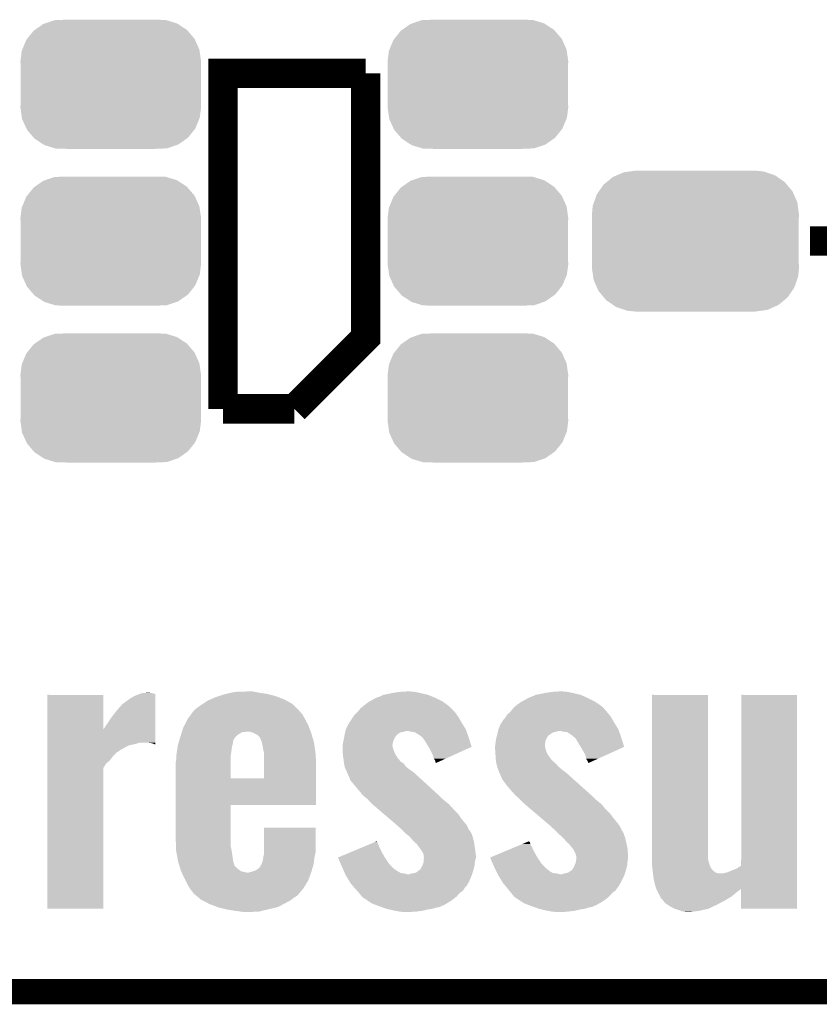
# Model space of a CAD drawing. Extents: x -1.3 to 24.2, y -3.9 to 39.2.
# Tile 6 of 34: x 4.4 to 9.3, y -3.9 to 2.1. Entities that reach past the tile are written whole.
import ezdxf

# ---------------------------------------------------------------- set-up
doc = ezdxf.new("R2010")
doc.units = 0
doc.layers.get('0').update_dxf_attribs({"linetype": 'CONTINUOUS'})
for name, color, linetype in [('PRESSURE_24_CLICK_V100_GKO', 5, 'CONTINUOUS'), ('PRESSURE_24_CLICK_V100_GTO', 14, 'CONTINUOUS'), ('PRESSURE_24_CLICK_V100_GTS', 12, 'CONTINUOUS')]:
    doc.layers.add(name, color=color, linetype=linetype)

# ---------------------------------------------------------------- blocks, each defined once
blk = doc.blocks.new('CUSTOM_69')
for points in [[(-0.45942, 0.329798), (-0.408486, 0.365334), (0.461172, 0.329798), (0.40664, 0.365334)], [(-0.408486, 0.365334), (-0.398144, 0.368824), (0.40664, 0.365334), (0.401284, 0.368824)], [(-0.398144, 0.368824), (-0.340756, 0.388186), (0.401284, 0.368824), (0.337274, 0.388186)], [(-0.340756, 0.388186), (-0.308722, 0.38952), (0.337274, 0.388186), (0.332862, 0.38952)], [(-0.308722, 0.38952), (-0.269336, 0.39116), (0.332862, 0.38952), (0.269336, 0.39116)], [(-0.506452, 0.275566), (-0.46711, 0.324432), (0.50774, 0.275566), (0.46578, 0.324432)], [(-0.46711, 0.324432), (-0.45942, 0.329798), (0.46578, 0.324432), (0.461172, 0.329798)], [(-0.536172, 0.210462), (-0.511936, 0.268752), (0.537258, 0.210462), (0.51083, 0.268752)], [(-0.511936, 0.268752), (-0.506452, 0.275566), (0.51083, 0.268752), (0.50774, 0.275566)], [(-0.54737, 0.1397), (-0.539378, 0.202748), (0.54737, 0.1397), (0.538362, 0.202748)], [(-0.539378, 0.202748), (-0.536172, 0.210462), (0.538362, 0.202748), (0.537258, 0.210462)], [(-0.5461, 0.114396), (-0.54737, 0.1397), (0.5461, 0.114396), (0.54737, 0.1397)], [(-0.5461, -0.114396), (-0.5461, 0.114396), (0.5461, -0.114396), (0.5461, 0.114396)], [(-0.54737, -0.1397), (-0.5461, -0.114396), (0.54737, -0.1397), (0.5461, -0.114396)], [(-0.538362, -0.202744), (-0.54737, -0.1397), (0.53938, -0.202744), (0.54737, -0.1397)], [(-0.53726, -0.210462), (-0.538362, -0.202744), (0.53617, -0.210462), (0.53938, -0.202744)], [(-0.510832, -0.26875), (-0.53726, -0.210462), (0.511938, -0.26875), (0.53617, -0.210462)], [(-0.507742, -0.275566), (-0.510832, -0.26875), (0.50645, -0.275566), (0.511938, -0.26875)], [(-0.465784, -0.32443), (-0.507742, -0.275566), (0.46711, -0.32443), (0.50645, -0.275566)], [(-0.461176, -0.329798), (-0.465784, -0.32443), (0.459416, -0.329798), (0.46711, -0.32443)], [(-0.406646, -0.365332), (-0.461176, -0.329798), (0.408488, -0.365332), (0.459416, -0.329798)], [(-0.401288, -0.368824), (-0.406646, -0.365332), (0.398138, -0.368824), (0.408488, -0.365332)], [(-0.337284, -0.388186), (-0.401288, -0.368824), (0.340756, -0.388186), (0.398138, -0.368824)], [(-0.332868, -0.389522), (-0.337284, -0.388186), (0.308672, -0.389522), (0.340756, -0.388186)], [(-0.269336, -0.39116), (-0.332868, -0.389522), (0.269336, -0.39116), (0.308672, -0.389522)]]:
    blk.add_solid(points)
blk = doc.blocks.new('CUSTOM_73')
for points in [[(-0.434384, 0.416954), (-0.39463, 0.422314), (0.427352, 0.416954), (0.41127, 0.422314)], [(-0.39463, 0.422314), (-0.36195, 0.42672), (0.41127, 0.422314), (0.36195, 0.42672)], [(-0.55778, 0.34124), (-0.537468, 0.357976), (0.554888, 0.34124), (0.540962, 0.357976)], [(-0.537468, 0.357976), (-0.50137, 0.387716), (0.540962, 0.357976), (0.497426, 0.387716)], [(-0.50137, 0.387716), (-0.475056, 0.399202), (0.497426, 0.387716), (0.48061, 0.399202)], [(-0.475056, 0.399202), (-0.434384, 0.416954), (0.48061, 0.399202), (0.427352, 0.416954)], [(-0.599296, 0.281086), (-0.585008, 0.30179), (0.596864, 0.281086), (0.587708, 0.30179)], [(-0.585008, 0.30179), (-0.55778, 0.34124), (0.587708, 0.30179), (0.554888, 0.34124)], [(-0.614922, 0.234946), (-0.599296, 0.281086), (0.617268, 0.234946), (0.596864, 0.281086)], [(-0.62738, 0.16256), (-0.622738, 0.21186), (0.62738, 0.16256), (0.620494, 0.21186)], [(-0.622738, 0.21186), (-0.614922, 0.234946), (0.620494, 0.21186), (0.617268, 0.234946)], [(-0.62611, 0.136688), (-0.62738, 0.16256), (0.62611, 0.136688), (0.62738, 0.16256)], [(-0.62611, -0.136688), (-0.62611, 0.136688), (0.62611, -0.136688), (0.62611, 0.136688)], [(-0.62738, -0.16256), (-0.62611, -0.136688), (0.62738, -0.16256), (0.62611, -0.136688)], [(-0.620492, -0.21186), (-0.62738, -0.16256), (0.622738, -0.21186), (0.62738, -0.16256)], [(-0.617268, -0.234946), (-0.620492, -0.21186), (0.61492, -0.234946), (0.622738, -0.21186)], [(-0.596862, -0.281086), (-0.617268, -0.234946), (0.599296, -0.281086), (0.61492, -0.234946)], [(-0.587708, -0.30179), (-0.596862, -0.281086), (0.585006, -0.30179), (0.599296, -0.281086)], [(-0.554886, -0.34124), (-0.587708, -0.30179), (0.55778, -0.34124), (0.585006, -0.30179)], [(-0.540962, -0.357976), (-0.554886, -0.34124), (0.537466, -0.357976), (0.55778, -0.34124)], [(-0.497424, -0.387716), (-0.540962, -0.357976), (0.50137, -0.387716), (0.537466, -0.357976)], [(-0.48061, -0.399202), (-0.497424, -0.387716), (0.475054, -0.399202), (0.50137, -0.387716)], [(-0.42735, -0.416954), (-0.48061, -0.399202), (0.434384, -0.416954), (0.475054, -0.399202)], [(-0.41127, -0.422314), (-0.42735, -0.416954), (0.394628, -0.422314), (0.434384, -0.416954)], [(-0.36195, -0.42672), (-0.41127, -0.422314), (0.36195, -0.42672), (0.394628, -0.422314)]]:
    blk.add_solid(points)

msp = doc.modelspace()

# ---------------------------------------------------------------- linework, layer by layer
at = {"layer": 'PRESSURE_24_CLICK_V100_GKO', "const_width": 0.1524}
msp.add_lwpolyline([(-1.27, -3.81), (21.59, -3.81)], dxfattribs=at)
at = {"layer": 'PRESSURE_24_CLICK_V100_GTO', "const_width": 0.1778}
for points in [[(5.6388, -0.2794), (5.6388, 1.7526), (6.5024, 1.7526)], [(6.0706, -0.2794), (6.5024, 0.1524), (6.5024, 1.7526)], [(9.1948, 0.7366), (9.4996, 0.7366)], [(5.6388, -0.2794), (6.0706, -0.2794)]]:
    msp.add_lwpolyline(points, dxfattribs=at)
at = {"layer": 'PRESSURE_24_CLICK_V100_GTO'}
for points in [[(4.57456, -2.21992), (4.574564, -2.011706), (4.912406, -2.21992), (4.91236, -2.011706)], [(4.574564, -2.011706), (4.574566, -2.01168), (4.91236, -2.011706), (4.574566, -2.01168)], [(5.07492, -2.03454), (5.100314, -2.0193), (5.227316, -2.03454), (5.227318, -2.0193)], [(5.100314, -2.0193), (5.125718, -2.00914), (5.227318, -2.0193), (5.227318, -2.00914)], [(5.125718, -2.00914), (5.133272, -2.006622), (5.227318, -2.00914), (5.22732, -2.006622)], [(5.133272, -2.006622), (5.148582, -2.00152), (5.22732, -2.006622), (5.207, -2.00152)], [(5.148582, -2.00152), (5.179058, -1.99898), (5.207, -2.00152), (5.191762, -1.99898)], [(5.561962, -2.03962), (5.59054, -2.02692), (6.009642, -2.03962), (5.976302, -2.02692)], [(5.59054, -2.02692), (5.613396, -2.019302), (5.976302, -2.02692), (5.956302, -2.019302)], [(5.613396, -2.019302), (5.64388, -2.009142), (5.956302, -2.019302), (5.917702, -2.009142)], [(5.64388, -2.009142), (5.654894, -2.0066), (5.917702, -2.009142), (5.908042, -2.0066)], [(5.654894, -2.0066), (5.68791, -1.99898), (5.908042, -2.0066), (5.85724, -1.99898)], [(5.68791, -1.99898), (5.709922, -1.9939), (5.85724, -1.99898), (5.831842, -1.9939)], [(5.709922, -1.9939), (5.78358, -1.99136), (5.831842, -1.9939), (5.819142, -1.99136)], [(6.565902, -2.02946), (6.58876, -2.02184), (6.92404, -2.02946), (6.905534, -2.02184)], [(6.58876, -2.02184), (6.609076, -2.011682), (6.905534, -2.02184), (6.880862, -2.011682)], [(6.609076, -2.011682), (6.609082, -2.01168), (6.880862, -2.011682), (6.880854, -2.01168)], [(6.609082, -2.01168), (6.63702, -2.0066), (6.880854, -2.01168), (6.859268, -2.0066)], [(6.63702, -2.0066), (6.660726, -2.00152), (6.859268, -2.0066), (6.83768, -2.00152)], [(6.660726, -2.00152), (6.67258, -1.99898), (6.83768, -2.00152), (6.825826, -1.99898)], [(6.67258, -1.99898), (6.70814, -1.9939), (6.825826, -1.99898), (6.802118, -1.9939)], [(6.70814, -1.9939), (6.746238, -1.99136), (6.802118, -1.9939), (6.77418, -1.99136)], [(7.49046, -2.02946), (7.51078, -2.02184), (7.84606, -2.02946), (7.828642, -2.02184)], [(7.51078, -2.02184), (7.533636, -2.011682), (7.828642, -2.02184), (7.805422, -2.011682)], [(7.533636, -2.011682), (7.533642, -2.01168), (7.805422, -2.011682), (7.805414, -2.01168)], [(7.533642, -2.01168), (7.56158, -2.0066), (7.805414, -2.01168), (7.783828, -2.0066)], [(7.56158, -2.0066), (7.585286, -2.00152), (7.783828, -2.0066), (7.76224, -2.00152)], [(7.585286, -2.00152), (7.59714, -1.99898), (7.76224, -2.00152), (7.750386, -1.99898)], [(7.59714, -1.99898), (7.6327, -1.9939), (7.750386, -1.99898), (7.726678, -1.9939)], [(7.6327, -1.9939), (7.670798, -1.99136), (7.726678, -1.9939), (7.69874, -1.99136)], [(8.23722, -3.007362), (8.237244, -2.011706), (8.57758, -3.007362), (8.57758, -2.011706)], [(8.237244, -2.011706), (8.237246, -2.01168), (8.57758, -2.011706), (8.237246, -2.01168)], [(8.77824, -3.04545), (8.778264, -2.011706), (9.116038, -3.04545), (9.11606, -2.011706)], [(8.778264, -2.011706), (8.778266, -2.01168), (9.11606, -2.011706), (8.778266, -2.01168)], [(4.9911, -2.11074), (5.029202, -2.067558), (5.22731, -2.11074), (5.227314, -2.067558)], [(5.029202, -2.067558), (5.07492, -2.03454), (5.227314, -2.067558), (5.227316, -2.03454)], [(5.48132, -2.09042), (5.50672, -2.07264), (6.083298, -2.09042), (6.065516, -2.07264)], [(5.50672, -2.07264), (5.514336, -2.067562), (6.065516, -2.07264), (6.060436, -2.067562)], [(5.514336, -2.067562), (5.544816, -2.04724), (6.060436, -2.067562), (6.023494, -2.04724)], [(5.544816, -2.04724), (5.561962, -2.03962), (6.023494, -2.04724), (6.009642, -2.03962)], [(6.471922, -2.092958), (6.487792, -2.080262), (7.020556, -2.092958), (7.00786, -2.080262)], [(6.487792, -2.080262), (6.49732, -2.07264), (7.00786, -2.080262), (6.997466, -2.07264)], [(6.49732, -2.07264), (6.52018, -2.054858), (6.997466, -2.07264), (6.973216, -2.054858)], [(6.52018, -2.054858), (6.524888, -2.052322), (6.973216, -2.054858), (6.969756, -2.052322)], [(6.524888, -2.052322), (6.553196, -2.037078), (6.969756, -2.052322), (6.939274, -2.037078)], [(6.553196, -2.037078), (6.555744, -2.034538), (6.939274, -2.037078), (6.934196, -2.034538)], [(6.555744, -2.034538), (6.565902, -2.02946), (6.934196, -2.034538), (6.92404, -2.02946)], [(7.39648, -2.09296), (7.410764, -2.080262), (7.94512, -2.09296), (7.932422, -2.080262)], [(7.410764, -2.080262), (7.41934, -2.07264), (7.932422, -2.080262), (7.921336, -2.07264)], [(7.41934, -2.07264), (7.44474, -2.05486), (7.921336, -2.07264), (7.895474, -2.05486)], [(7.44474, -2.05486), (7.449452, -2.052322), (7.895474, -2.05486), (7.891782, -2.052322)], [(7.449452, -2.052322), (7.477756, -2.037078), (7.891782, -2.052322), (7.861296, -2.037078)], [(7.477756, -2.037078), (7.480304, -2.034538), (7.861296, -2.037078), (7.856216, -2.034538)], [(7.480304, -2.034538), (7.49046, -2.02946), (7.856216, -2.034538), (7.84606, -2.02946)], [(4.95808, -2.153922), (4.9911, -2.11074), (5.227306, -2.153922), (5.22731, -2.11074)], [(5.425444, -2.15646), (5.446028, -2.128522), (6.1341, -2.15646), (6.118862, -2.128522)], [(5.446028, -2.128522), (5.455386, -2.115822), (6.118862, -2.128522), (6.106162, -2.115822)], [(5.455386, -2.115822), (5.461002, -2.1082), (6.106162, -2.115822), (6.10108, -2.1082)], [(5.461002, -2.1082), (5.46608, -2.10312), (6.10108, -2.1082), (6.096, -2.10312)], [(5.46608, -2.10312), (5.48132, -2.09042), (6.096, -2.10312), (6.083298, -2.09042)], [(6.418582, -2.156464), (6.4262, -2.1463), (7.071002, -2.156464), (7.065194, -2.1463)], [(6.4262, -2.1463), (6.427892, -2.14376), (7.065194, -2.1463), (7.063742, -2.14376)], [(6.427892, -2.14376), (6.436362, -2.131058), (7.063742, -2.14376), (7.054504, -2.131058)], [(6.436362, -2.131058), (6.454136, -2.115822), (7.054504, -2.131058), (7.04342, -2.115822)], [(6.454136, -2.115822), (6.454142, -2.115818), (7.04342, -2.115822), (7.043416, -2.115818)], [(6.454142, -2.115818), (6.471922, -2.092958), (7.043416, -2.115818), (7.020556, -2.092958)], [(7.34314, -2.156458), (7.35076, -2.1463), (7.995558, -2.156458), (7.989754, -2.1463)], [(7.35076, -2.1463), (7.352452, -2.143762), (7.989754, -2.1463), (7.988302, -2.143762)], [(7.352452, -2.143762), (7.360922, -2.131058), (7.988302, -2.143762), (7.977908, -2.131058)], [(7.360922, -2.131058), (7.378698, -2.11582), (7.977908, -2.131058), (7.96544, -2.11582)], [(7.378698, -2.11582), (7.378702, -2.115818), (7.96544, -2.11582), (7.96544, -2.115818)], [(7.378702, -2.115818), (7.392528, -2.09804), (7.96544, -2.115818), (7.9502, -2.09804)], [(7.392528, -2.09804), (7.39648, -2.09296), (7.9502, -2.09804), (7.94512, -2.09296)], [(4.919982, -2.212336), (4.92506, -2.202184), (5.227302, -2.212336), (5.227302, -2.202184)], [(4.92506, -2.202184), (4.93522, -2.189478), (5.227302, -2.202184), (5.227304, -2.189478)], [(4.93522, -2.189478), (4.95808, -2.153922), (5.227304, -2.189478), (5.227306, -2.153922)], [(5.3975, -2.209798), (5.405482, -2.19456), (6.160348, -2.209798), (6.15442, -2.19456)], [(5.405482, -2.19456), (5.425442, -2.156464), (6.15442, -2.19456), (6.134104, -2.156464)], [(5.425442, -2.156464), (5.425444, -2.15646), (6.134104, -2.156464), (6.1341, -2.15646)], [(6.38302, -2.219956), (6.398262, -2.18948), (7.10946, -2.219956), (7.090412, -2.18948)], [(6.398262, -2.18948), (6.404726, -2.17932), (7.090412, -2.18948), (7.08406, -2.17932)], [(6.404726, -2.17932), (6.41604, -2.161538), (7.08406, -2.17932), (7.0739, -2.161538)], [(6.41604, -2.161538), (6.418582, -2.156464), (7.0739, -2.161538), (7.071002, -2.156464)], [(7.307582, -2.219956), (7.320282, -2.18948), (8.03402, -2.219956), (8.014972, -2.18948)], [(7.320282, -2.18948), (7.326746, -2.17932), (8.014972, -2.18948), (8.00862, -2.17932)], [(7.326746, -2.17932), (7.338062, -2.161538), (8.00862, -2.17932), (7.99846, -2.161538)], [(7.338062, -2.161538), (7.34314, -2.156458), (7.99846, -2.161538), (7.995558, -2.156458)], [(4.57456, -2.30124), (4.57456, -2.21992), (5.227294, -2.30124), (5.2273, -2.21992)], [(4.912406, -2.21992), (4.919982, -2.212336), (5.2273, -2.21992), (5.227302, -2.212336)], [(5.376816, -2.27584), (5.37972, -2.26568), (5.70738, -2.27584), (5.715508, -2.26568)], [(5.37972, -2.26568), (5.380528, -2.26314), (5.715508, -2.26568), (5.71754, -2.26314)], [(5.380528, -2.26314), (5.38376, -2.252978), (5.71754, -2.26314), (5.727704, -2.252978)], [(5.38376, -2.252978), (5.388608, -2.23774), (5.727704, -2.252978), (5.755644, -2.23774)], [(5.388608, -2.23774), (5.389416, -2.2352), (5.755644, -2.23774), (5.778502, -2.2352)], [(5.389416, -2.2352), (5.3975, -2.209798), (6.170226, -2.2352), (6.160348, -2.209798)], [(5.819134, -2.240278), (5.801358, -2.2352), (6.1722, -2.240278), (6.170226, -2.2352)], [(5.81914, -2.24028), (5.819134, -2.240278), (6.172202, -2.24028), (6.1722, -2.240278)], [(5.84454, -2.252982), (5.81914, -2.24028), (6.175906, -2.252982), (6.172202, -2.24028)], [(5.86232, -2.270766), (5.84454, -2.252982), (6.181092, -2.270766), (6.175906, -2.252982)], [(6.372166, -2.27076), (6.374476, -2.258062), (6.6802, -2.27076), (6.687818, -2.258062)], [(6.374476, -2.258062), (6.374936, -2.255522), (6.687818, -2.258062), (6.69036, -2.255522)], [(6.374936, -2.255522), (6.3754, -2.25298), (6.69036, -2.255522), (6.693748, -2.25298)], [(6.3754, -2.25298), (6.37833, -2.240282), (6.693748, -2.25298), (6.710676, -2.240282)], [(6.37833, -2.240282), (6.379502, -2.2352), (6.710676, -2.240282), (6.733542, -2.2352)], [(6.379502, -2.2352), (6.380674, -2.23012), (6.733542, -2.2352), (6.751316, -2.23012)], [(6.380674, -2.23012), (6.38302, -2.219958), (7.113018, -2.23012), (7.109462, -2.219958)], [(6.38302, -2.219958), (6.38302, -2.219956), (7.109462, -2.219958), (7.10946, -2.219956)], [(6.779262, -2.2352), (6.756398, -2.23012), (7.114796, -2.2352), (7.113018, -2.23012)], [(6.799582, -2.23774), (6.779262, -2.2352), (7.115684, -2.23774), (7.114796, -2.2352)], [(6.832598, -2.258058), (6.799582, -2.23774), (7.122796, -2.258058), (7.115684, -2.23774)], [(6.84711, -2.27076), (6.832598, -2.258058), (7.12724, -2.27076), (7.122796, -2.258058)], [(7.29511, -2.27076), (7.298572, -2.258066), (7.60222, -2.27076), (7.609842, -2.258066)], [(7.298572, -2.258066), (7.299266, -2.25552), (7.609842, -2.258066), (7.614918, -2.25552)], [(7.299266, -2.25552), (7.29996, -2.25298), (7.614918, -2.25552), (7.618304, -2.25298)], [(7.29996, -2.25298), (7.30289, -2.240282), (7.618304, -2.25298), (7.635236, -2.240282)], [(7.30289, -2.240282), (7.304062, -2.2352), (7.635236, -2.240282), (7.65556, -2.2352)], [(7.304062, -2.2352), (7.305236, -2.23012), (7.65556, -2.2352), (7.673336, -2.23012)], [(7.305236, -2.23012), (7.307582, -2.219958), (8.037578, -2.23012), (8.034022, -2.219958)], [(7.307582, -2.219958), (7.307582, -2.219956), (8.034022, -2.219958), (8.03402, -2.219956)], [(7.70128, -2.2352), (7.680958, -2.23012), (8.039356, -2.2352), (8.037578, -2.23012)], [(7.72414, -2.23774), (7.70128, -2.2352), (8.040244, -2.23774), (8.039356, -2.2352)], [(7.75462, -2.25806), (7.72414, -2.23774), (8.047356, -2.25806), (8.040244, -2.23774)], [(7.769136, -2.27076), (7.75462, -2.25806), (8.0518, -2.27076), (8.047356, -2.25806)], [(4.574558, -2.31902), (4.57456, -2.30886), (5.064758, -2.31902), (5.10794, -2.30886)], [(4.574558, -2.34442), (4.574558, -2.31902), (5.019034, -2.34442), (5.064758, -2.31902)], [(4.57456, -2.30378), (4.57456, -2.30124), (5.12572, -2.30378), (5.138418, -2.30124)], [(4.57456, -2.30886), (4.57456, -2.30378), (5.10794, -2.30886), (5.12572, -2.30378)], [(5.201918, -2.30378), (5.179058, -2.30124), (5.227294, -2.30378), (5.227294, -2.30124)], [(5.219698, -2.308858), (5.201918, -2.30378), (5.227294, -2.308858), (5.227294, -2.30378)], [(5.224776, -2.311398), (5.219698, -2.308858), (5.227294, -2.311398), (5.227294, -2.308858)], [(5.227294, -2.3114), (5.224776, -2.311398), (5.227294, -2.3114), (5.227294, -2.311398)], [(5.362874, -2.32918), (5.36448, -2.319018), (5.69214, -2.32918), (5.69468, -2.319018)], [(5.36448, -2.319018), (5.367382, -2.30886), (5.69468, -2.319018), (5.69722, -2.30886)], [(5.367382, -2.30886), (5.371736, -2.29362), (5.69722, -2.30886), (5.69976, -2.29362)], [(5.371736, -2.29362), (5.37464, -2.283454), (5.69976, -2.29362), (5.702302, -2.283454)], [(5.37464, -2.283454), (5.376816, -2.27584), (5.702302, -2.283454), (5.70738, -2.27584)], [(5.862322, -2.273304), (5.86232, -2.270766), (6.181832, -2.273304), (6.181092, -2.270766)], [(5.86994, -2.288542), (5.862322, -2.273304), (6.186278, -2.288542), (6.181832, -2.273304)], [(5.874174, -2.301242), (5.86994, -2.288542), (6.18998, -2.301242), (6.186278, -2.288542)], [(5.87502, -2.30378), (5.874174, -2.301242), (6.190344, -2.30378), (6.18998, -2.301242)], [(5.88264, -2.346962), (5.87502, -2.30378), (6.196512, -2.346962), (6.190344, -2.30378)], [(6.3627, -2.32156), (6.363424, -2.316482), (6.66496, -2.32156), (6.66496, -2.316482)], [(6.3627, -2.321564), (6.3627, -2.32156), (6.66496, -2.321564), (6.66496, -2.32156)], [(6.3627, -2.33934), (6.3627, -2.321564), (6.67004, -2.33934), (6.66496, -2.321564)], [(6.363424, -2.316482), (6.36524, -2.303782), (6.66496, -2.316482), (6.6675, -2.303782)], [(6.36524, -2.303782), (6.36806, -2.291082), (6.6675, -2.303782), (6.67004, -2.291082)], [(6.36806, -2.291082), (6.37032, -2.28092), (6.67004, -2.291082), (6.67512, -2.28092)], [(6.37032, -2.28092), (6.372166, -2.27076), (6.67512, -2.28092), (6.6802, -2.27076)], [(6.852916, -2.275842), (6.84711, -2.27076), (7.128856, -2.275842), (7.12724, -2.27076)], [(6.85546, -2.283456), (6.852916, -2.275842), (7.131276, -2.283456), (7.128856, -2.275842)], [(6.860538, -2.288538), (6.85546, -2.283456), (7.13289, -2.288538), (7.131276, -2.283456)], [(6.883828, -2.326648), (6.860538, -2.288538), (7.144998, -2.326648), (7.13289, -2.288538)], [(7.28726, -2.32156), (7.287986, -2.316478), (7.58952, -2.32156), (7.58952, -2.316478)], [(7.28726, -2.339342), (7.28726, -2.32156), (7.592062, -2.339342), (7.58952, -2.32156)], [(7.287986, -2.316478), (7.2898, -2.30378), (7.58952, -2.316478), (7.59079, -2.30378)], [(7.2898, -2.30378), (7.29121, -2.291084), (7.59079, -2.30378), (7.59206, -2.291084)], [(7.29121, -2.291084), (7.29234, -2.280918), (7.59206, -2.291084), (7.59714, -2.280918)], [(7.29234, -2.280918), (7.29511, -2.27076), (7.59714, -2.280918), (7.60222, -2.27076)], [(7.774938, -2.275838), (7.769136, -2.27076), (8.053414, -2.275838), (8.0518, -2.27076)], [(7.780018, -2.283458), (7.774938, -2.275838), (8.055836, -2.283458), (8.053414, -2.275838)], [(7.78256, -2.28854), (7.780018, -2.283458), (8.05745, -2.28854), (8.055836, -2.283458)], [(7.80585, -2.326648), (7.78256, -2.28854), (8.069558, -2.326648), (8.05745, -2.28854)], [(4.574558, -2.344426), (4.574558, -2.34442), (5.016494, -2.344426), (5.019034, -2.34442)], [(4.574558, -2.352042), (4.574558, -2.344426), (5.008876, -2.352042), (5.016494, -2.344426)], [(4.574558, -2.357122), (4.574558, -2.352042), (4.998724, -2.357122), (5.008876, -2.352042)], [(4.574558, -2.385062), (4.574558, -2.357122), (4.97078, -2.385062), (4.998724, -2.357122)], [(4.574558, -2.40792), (4.574558, -2.385062), (4.953, -2.40792), (4.97078, -2.385062)], [(5.35432, -2.40792), (5.355906, -2.382518), (5.684522, -2.40792), (5.68452, -2.382518)], [(5.355906, -2.382518), (5.35686, -2.36728), (5.68452, -2.382518), (5.68706, -2.36728)], [(5.35686, -2.36728), (5.359264, -2.352042), (5.68706, -2.36728), (5.6896, -2.352042)], [(5.359264, -2.352042), (5.362874, -2.32918), (5.6896, -2.352042), (5.69214, -2.32918)], [(5.88772, -2.364742), (5.88264, -2.346962), (6.199052, -2.364742), (6.196512, -2.346962)], [(5.887706, -2.45364), (5.887718, -2.372362), (6.20268, -2.45364), (6.20014, -2.372362)], [(5.887718, -2.372362), (5.88772, -2.364742), (6.20014, -2.372362), (6.199052, -2.364742)], [(6.3627, -2.339342), (6.3627, -2.33934), (6.670042, -2.339342), (6.67004, -2.33934)], [(6.364448, -2.367282), (6.3627, -2.339342), (6.6802, -2.367282), (6.670042, -2.339342)], [(6.36524, -2.37998), (6.364448, -2.367282), (6.688018, -2.37998), (6.6802, -2.367282)], [(6.368144, -2.400302), (6.36524, -2.37998), (6.700526, -2.400302), (6.688018, -2.37998)], [(6.88848, -2.334262), (6.883828, -2.326648), (7.1282, -2.334262), (7.144998, -2.326648)], [(6.9088, -2.3749), (6.88848, -2.334262), (7.03855, -2.3749), (7.1282, -2.334262)], [(6.91642, -2.397764), (6.9088, -2.3749), (6.98811, -2.397764), (7.03855, -2.3749)], [(7.289008, -2.367282), (7.28726, -2.339342), (7.602222, -2.367282), (7.592062, -2.339342)], [(7.2898, -2.37998), (7.289008, -2.367282), (7.611014, -2.37998), (7.602222, -2.367282)], [(7.291252, -2.400302), (7.2898, -2.37998), (7.625082, -2.400302), (7.611014, -2.37998)], [(7.8105, -2.33426), (7.80585, -2.326648), (8.052764, -2.33426), (8.069558, -2.326648)], [(7.83336, -2.374898), (7.8105, -2.33426), (7.963114, -2.374898), (8.052764, -2.33426)], [(7.838438, -2.397762), (7.83336, -2.374898), (7.912674, -2.397762), (7.963114, -2.374898)], [(4.574556, -2.428244), (4.574558, -2.40792), (4.93014, -2.428244), (4.953, -2.40792)], [(4.574556, -2.45618), (4.574556, -2.428244), (4.91236, -2.45618), (4.93014, -2.428244)], [(5.35178, -2.420618), (5.35432, -2.40792), (5.684522, -2.420618), (5.684522, -2.40792)], [(5.35178, -2.517118), (5.35178, -2.420618), (5.684522, -2.517118), (5.684522, -2.420618)], [(6.368508, -2.402846), (6.368144, -2.400302), (6.705598, -2.402846), (6.700526, -2.400302)], [(6.369232, -2.407916), (6.368508, -2.402846), (6.708142, -2.407916), (6.705598, -2.402846)], [(6.37032, -2.41554), (6.369232, -2.407916), (6.715762, -2.41554), (6.708142, -2.407916)], [(6.370712, -2.41808), (6.37032, -2.41554), (6.7183, -2.41808), (6.715762, -2.41554)], [(6.372276, -2.428242), (6.370712, -2.41808), (6.733542, -2.428242), (6.7183, -2.41808)], [(6.37501, -2.446022), (6.372276, -2.428242), (6.746242, -2.446022), (6.733542, -2.428242)], [(6.92404, -2.410458), (6.91642, -2.397764), (6.960106, -2.410458), (6.98811, -2.397764)], [(6.92658, -2.420618), (6.92404, -2.410458), (6.937694, -2.420618), (6.960106, -2.410458)], [(6.92658, -2.425656), (6.92658, -2.420618), (6.92658, -2.425656), (6.937694, -2.420618)], [(7.29234, -2.41554), (7.291252, -2.400302), (7.64032, -2.41554), (7.625082, -2.400302)], [(7.292928, -2.418082), (7.29234, -2.41554), (7.642862, -2.418082), (7.64032, -2.41554)], [(7.295272, -2.42824), (7.292928, -2.418082), (7.655562, -2.42824), (7.642862, -2.418082)], [(7.299376, -2.446022), (7.295272, -2.42824), (7.6708, -2.446022), (7.655562, -2.42824)], [(7.84606, -2.410462), (7.838438, -2.397762), (7.884658, -2.410462), (7.912674, -2.397762)], [(7.851138, -2.420616), (7.84606, -2.410462), (7.862258, -2.420616), (7.884658, -2.410462)], [(7.85114, -2.425656), (7.851138, -2.420616), (7.85114, -2.425656), (7.862258, -2.420616)], [(4.57454, -3.307054), (4.574556, -2.45618), (4.912334, -3.307054), (4.91236, -2.45618)], [(5.887696, -2.51714), (5.887706, -2.45364), (6.202672, -2.51714), (6.20268, -2.45364)], [(6.3754, -2.448558), (6.37501, -2.446022), (6.749504, -2.448558), (6.746242, -2.446022)], [(6.382328, -2.4638), (6.3754, -2.448558), (6.7691, -2.4638), (6.749504, -2.448558)], [(6.3881, -2.4765), (6.382328, -2.4638), (6.786564, -2.4765), (6.7691, -2.4638)], [(6.391488, -2.484122), (6.3881, -2.4765), (6.797042, -2.484122), (6.786564, -2.4765)], [(6.39826, -2.49936), (6.391488, -2.484122), (6.813804, -2.49936), (6.797042, -2.484122)], [(6.402614, -2.50952), (6.39826, -2.49936), (6.82498, -2.50952), (6.813804, -2.49936)], [(7.29996, -2.448558), (7.299376, -2.446022), (7.6737, -2.448558), (7.6708, -2.446022)], [(7.305504, -2.4638), (7.29996, -2.448558), (7.691118, -2.4638), (7.6737, -2.448558)], [(7.31012, -2.4765), (7.305504, -2.4638), (7.708582, -2.4765), (7.691118, -2.4638)], [(7.313508, -2.484122), (7.31012, -2.4765), (7.719062, -2.484122), (7.708582, -2.4765)], [(7.32028, -2.49936), (7.313508, -2.484122), (7.735824, -2.49936), (7.719062, -2.484122)], [(7.324636, -2.50952), (7.32028, -2.49936), (7.747, -2.50952), (7.735824, -2.49936)], [(5.35178, -2.51714), (5.35178, -2.517118), (5.887696, -2.51714), (5.684522, -2.517118)], [(5.35178, -2.6797), (5.35178, -2.51714), (6.202654, -2.6797), (6.202672, -2.51714)], [(6.405878, -2.517138), (6.402614, -2.50952), (6.833308, -2.517138), (6.82498, -2.50952)], [(6.408418, -2.527294), (6.405878, -2.517138), (6.844408, -2.527294), (6.833308, -2.517138)], [(6.410962, -2.529842), (6.408418, -2.527294), (6.847194, -2.529842), (6.844408, -2.527294)], [(6.43382, -2.55778), (6.410962, -2.529842), (6.87773, -2.55778), (6.847194, -2.529842)], [(6.46176, -2.5908), (6.43382, -2.55778), (6.913822, -2.5908), (6.87773, -2.55778)], [(7.3279, -2.51714), (7.324636, -2.50952), (7.755508, -2.51714), (7.747, -2.50952)], [(7.332978, -2.527296), (7.3279, -2.51714), (7.766844, -2.527296), (7.755508, -2.51714)], [(7.335518, -2.52984), (7.332978, -2.527296), (7.769684, -2.52984), (7.766844, -2.527296)], [(7.35584, -2.55778), (7.335518, -2.52984), (7.800872, -2.55778), (7.769684, -2.52984)], [(7.38378, -2.5908), (7.35584, -2.55778), (7.837732, -2.5908), (7.800872, -2.55778)], [(6.484618, -2.618738), (6.46176, -2.5908), (6.944358, -2.618738), (6.913822, -2.5908)], [(6.484622, -2.61874), (6.484618, -2.618738), (6.94436, -2.61874), (6.944358, -2.618738)], [(6.505958, -2.63652), (6.484622, -2.61874), (6.96214, -2.63652), (6.94436, -2.61874)], [(7.40918, -2.61874), (7.38378, -2.5908), (7.86892, -2.61874), (7.837732, -2.5908)], [(7.428738, -2.63652), (7.40918, -2.61874), (7.8867, -2.63652), (7.86892, -2.61874)], [(5.35178, -2.679726), (5.35178, -2.6797), (5.68452, -2.679726), (6.202654, -2.6797)], [(5.35178, -2.88036), (5.35178, -2.679726), (5.68452, -2.88036), (5.68452, -2.679726)], [(6.515098, -2.644138), (6.505958, -2.63652), (6.970848, -2.644138), (6.96214, -2.63652)], [(6.524132, -2.6543), (6.515098, -2.644138), (6.98246, -2.6543), (6.970848, -2.644138)], [(6.53542, -2.667), (6.524132, -2.6543), (6.998336, -2.667), (6.98246, -2.6543)], [(6.54413, -2.67462), (6.53542, -2.667), (7.00786, -2.67462), (6.998336, -2.667)], [(6.55574, -2.68478), (6.54413, -2.67462), (7.017098, -2.68478), (7.00786, -2.67462)], [(7.43712, -2.64414), (7.428738, -2.63652), (7.89541, -2.64414), (7.8867, -2.63652)], [(7.44728, -2.6543), (7.43712, -2.64414), (7.90702, -2.6543), (7.89541, -2.64414)], [(7.45998, -2.667002), (7.44728, -2.6543), (7.922898, -2.667002), (7.90702, -2.6543)], [(7.46869, -2.674622), (7.45998, -2.667002), (7.932422, -2.674622), (7.922898, -2.667002)], [(7.4803, -2.68478), (7.46869, -2.674622), (7.940734, -2.68478), (7.932422, -2.674622)], [(6.57098, -2.69748), (6.55574, -2.68478), (7.028642, -2.69748), (7.017098, -2.68478)], [(6.573522, -2.700022), (6.57098, -2.69748), (7.030954, -2.700022), (7.028642, -2.69748)], [(6.576506, -2.70256), (6.573522, -2.700022), (7.03326, -2.70256), (7.030954, -2.700022)], [(6.609334, -2.7305), (6.576506, -2.70256), (7.0612, -2.7305), (7.03326, -2.70256)], [(6.648134, -2.76352), (6.609334, -2.7305), (7.08406, -2.76352), (7.0612, -2.7305)], [(7.493004, -2.697478), (7.4803, -2.68478), (7.951122, -2.697478), (7.940734, -2.68478)], [(7.498076, -2.700018), (7.493004, -2.697478), (7.9532, -2.700018), (7.951122, -2.697478)], [(7.501062, -2.702558), (7.498076, -2.700018), (7.955278, -2.702558), (7.9532, -2.700018)], [(7.533896, -2.730502), (7.501062, -2.702558), (7.98322, -2.730502), (7.955278, -2.702558)], [(7.572692, -2.76352), (7.533896, -2.730502), (8.00862, -2.76352), (7.98322, -2.730502)], [(6.683946, -2.793998), (6.648134, -2.76352), (7.109458, -2.793998), (7.08406, -2.76352)], [(6.689922, -2.799084), (6.683946, -2.793998), (7.114542, -2.799084), (7.109458, -2.793998)], [(6.6929, -2.80162), (6.689922, -2.799084), (7.11581, -2.80162), (7.114542, -2.799084)], [(6.701282, -2.80924), (6.6929, -2.80162), (7.11962, -2.80924), (7.11581, -2.80162)], [(7.608512, -2.794004), (7.572692, -2.76352), (8.034022, -2.794004), (8.00862, -2.76352)], [(7.614472, -2.799076), (7.608512, -2.794004), (8.036562, -2.799076), (8.034022, -2.794004)], [(7.61746, -2.80162), (7.614472, -2.799076), (8.03847, -2.80162), (8.036562, -2.799076)], [(7.625846, -2.809242), (7.61746, -2.80162), (8.04418, -2.809242), (8.03847, -2.80162)], [(5.88772, -2.961642), (5.887744, -2.816886), (6.20014, -2.961642), (6.20014, -2.816886)], [(5.887744, -2.816886), (5.887746, -2.81686), (6.20014, -2.816886), (5.887746, -2.81686)], [(6.720836, -2.827016), (6.701282, -2.80924), (7.127242, -2.827016), (7.11962, -2.80924)], [(6.72084, -2.82702), (6.720836, -2.827016), (7.127246, -2.82702), (7.127242, -2.827016)], [(6.74116, -2.847338), (6.72084, -2.82702), (7.14248, -2.847338), (7.127246, -2.82702)], [(6.74624, -2.852418), (6.74116, -2.847338), (7.144328, -2.852418), (7.14248, -2.847338)], [(6.769098, -2.870198), (6.74624, -2.852418), (7.150792, -2.870198), (7.144328, -2.852418)], [(7.6454, -2.82702), (7.625846, -2.809242), (8.051802, -2.82702), (8.04418, -2.809242)], [(7.665716, -2.847336), (7.6454, -2.82702), (8.0645, -2.847336), (8.051802, -2.82702)], [(7.6708, -2.852422), (7.665716, -2.847336), (8.06635, -2.852422), (8.0645, -2.847336)], [(7.69112, -2.8702), (7.6708, -2.852422), (8.072814, -2.8702), (8.06635, -2.852422)], [(5.35339, -2.928622), (5.35178, -2.88036), (5.68452, -2.928622), (5.68452, -2.88036)], [(6.49837, -2.92862), (6.558952, -2.903224), (6.58368, -2.92862), (6.57352, -2.903224)], [(6.558952, -2.903224), (6.565006, -2.900686), (6.57352, -2.903224), (6.570986, -2.900686)], [(6.565006, -2.900686), (6.57098, -2.898182), (6.570986, -2.900686), (6.57098, -2.898182)], [(6.773456, -2.875282), (6.769098, -2.870198), (7.15264, -2.875282), (7.150792, -2.870198)], [(6.78434, -2.88798), (6.773456, -2.875282), (7.155572, -2.88798), (7.15264, -2.875282)], [(6.80466, -2.9083), (6.78434, -2.88798), (7.16026, -2.9083), (7.155572, -2.88798)], [(6.807198, -2.910838), (6.80466, -2.9083), (7.160624, -2.910838), (7.16026, -2.9083)], [(6.814812, -2.91592), (6.807198, -2.910838), (7.16135, -2.91592), (7.160624, -2.910838)], [(6.81482, -2.91846), (6.814812, -2.91592), (7.161712, -2.91846), (7.16135, -2.91592)], [(6.82752, -2.93624), (6.81482, -2.91846), (7.164252, -2.93624), (7.161712, -2.91846)], [(7.420382, -2.928622), (7.450676, -2.915922), (7.50824, -2.928622), (7.50062, -2.915922)], [(7.450676, -2.915922), (7.480952, -2.90323), (7.50062, -2.915922), (7.498076, -2.90323)], [(7.480952, -2.90323), (7.487022, -2.900686), (7.498076, -2.90323), (7.493018, -2.900686)], [(7.487022, -2.900686), (7.493, -2.89818), (7.493018, -2.900686), (7.493, -2.89818)], [(7.696202, -2.875282), (7.69112, -2.8702), (8.07466, -2.875282), (8.072814, -2.8702)], [(7.7089, -2.88798), (7.696202, -2.875282), (8.077592, -2.88798), (8.07466, -2.875282)], [(7.719058, -2.900678), (7.7089, -2.88798), (8.080522, -2.900678), (8.077592, -2.88798)], [(7.72668, -2.9083), (7.719058, -2.900678), (8.08228, -2.9083), (8.080522, -2.900678)], [(7.729218, -2.910838), (7.72668, -2.9083), (8.082824, -2.910838), (8.08228, -2.9083)], [(7.736832, -2.91592), (7.729218, -2.910838), (8.083914, -2.91592), (8.082824, -2.910838)], [(7.73684, -2.918458), (7.736832, -2.91592), (8.084458, -2.918458), (8.083914, -2.91592)], [(7.75208, -2.93624), (7.73684, -2.918458), (8.088268, -2.93624), (8.084458, -2.918458)], [(5.354068, -2.94894), (5.35339, -2.928622), (5.6896, -2.94894), (5.68452, -2.928622)], [(5.35432, -2.956558), (5.354068, -2.94894), (5.690744, -2.956558), (5.6896, -2.94894)], [(5.362318, -2.99974), (5.35432, -2.956558), (5.69722, -2.99974), (5.690744, -2.956558)], [(5.88264, -2.99212), (5.88772, -2.971798), (6.193608, -2.99212), (6.197962, -2.971798)], [(5.88772, -2.971798), (5.88772, -2.961642), (6.197962, -2.971798), (6.20014, -2.961642)], [(6.334778, -2.997198), (6.419606, -2.961638), (6.61924, -2.997198), (6.59892, -2.961638)], [(6.419606, -2.961638), (6.49837, -2.92862), (6.59892, -2.961638), (6.58368, -2.92862)], [(6.833616, -2.94386), (6.82752, -2.93624), (7.16534, -2.94386), (7.164252, -2.93624)], [(6.83768, -2.94894), (6.833616, -2.94386), (7.166018, -2.94894), (7.16534, -2.94386)], [(6.852918, -2.974336), (6.83768, -2.94894), (7.169404, -2.974336), (7.166018, -2.94894)], [(6.85401, -2.981962), (6.852918, -2.974336), (7.17042, -2.981962), (7.169404, -2.974336)], [(7.256798, -2.997198), (7.341624, -2.961638), (7.5438, -2.997198), (7.52348, -2.961638)], [(7.341624, -2.961638), (7.420382, -2.928622), (7.52348, -2.961638), (7.50824, -2.928622)], [(7.758176, -2.94386), (7.75208, -2.93624), (8.0899, -2.94386), (8.088268, -2.93624)], [(7.76224, -2.948944), (7.758176, -2.94386), (8.09024, -2.948944), (8.0899, -2.94386)], [(7.77494, -2.97434), (7.76224, -2.948944), (8.091934, -2.97434), (8.09024, -2.948944)], [(7.777118, -2.981958), (7.77494, -2.97434), (8.09244, -2.981958), (8.091934, -2.97434)], [(7.78002, -2.992116), (7.777118, -2.981958), (8.09244, -2.992116), (8.09244, -2.981958)], [(5.36608, -3.020062), (5.362318, -2.99974), (5.699762, -3.020062), (5.69722, -2.99974)], [(5.36702, -3.02514), (5.36608, -3.020062), (5.701456, -3.02514), (5.699762, -3.020062)], [(5.37268, -3.042924), (5.36702, -3.02514), (5.70738, -3.042924), (5.701456, -3.02514)], [(5.86994, -3.042916), (5.87163, -3.037842), (6.185916, -3.042916), (6.18744, -3.037842)], [(5.87163, -3.037842), (5.8801, -3.012438), (6.18744, -3.037842), (6.190614, -3.012438)], [(5.8801, -3.012438), (5.882004, -2.9972), (6.190614, -3.012438), (6.19252, -2.9972)], [(5.882004, -2.9972), (5.88264, -2.99212), (6.19252, -2.9972), (6.193608, -2.99212)], [(6.33478, -2.9972), (6.334778, -2.997198), (6.61924, -2.9972), (6.61924, -2.997198)], [(6.351334, -3.035302), (6.33478, -2.9972), (6.644642, -3.035302), (6.61924, -2.9972)], [(6.36016, -3.05562), (6.351334, -3.035302), (6.66496, -3.05562), (6.644642, -3.035302)], [(6.846144, -3.04546), (6.85292, -3.030216), (7.1628, -3.04546), (7.164324, -3.030216)], [(6.85292, -3.030216), (6.853766, -3.020062), (7.164324, -3.030216), (7.16534, -3.020062)], [(6.853766, -3.020062), (6.85546, -2.999742), (7.16534, -3.020062), (7.17042, -2.999742)], [(6.85546, -2.99212), (6.85401, -2.981962), (7.17042, -2.99212), (7.17042, -2.981962)], [(6.85546, -2.999742), (6.85546, -2.99212), (7.17042, -2.999742), (7.17042, -2.99212)], [(7.2568, -2.9972), (7.256798, -2.997198), (7.5438, -2.9972), (7.5438, -2.997198)], [(7.273354, -3.035302), (7.2568, -2.9972), (7.569202, -3.035302), (7.5438, -2.9972)], [(7.28218, -3.05562), (7.273354, -3.035302), (7.589522, -3.05562), (7.569202, -3.035302)], [(7.768164, -3.04546), (7.77494, -3.030218), (8.08736, -3.04546), (8.088884, -3.030218)], [(7.77494, -3.030218), (7.776632, -3.02006), (8.088884, -3.030218), (8.0899, -3.02006)], [(7.776632, -3.02006), (7.780018, -2.99974), (8.0899, -3.02006), (8.09244, -2.99974)], [(7.780018, -2.99974), (7.78002, -2.999738), (8.09244, -2.99974), (8.09244, -2.999738)], [(7.78002, -2.999738), (7.78002, -2.992116), (8.09244, -2.999738), (8.09244, -2.992116)], [(8.23722, -3.02006), (8.23722, -3.007362), (8.580122, -3.02006), (8.57758, -3.007362)], [(8.23722, -3.035298), (8.23722, -3.02006), (8.585202, -3.035298), (8.580122, -3.02006)], [(8.238068, -3.042918), (8.23722, -3.035298), (8.58774, -3.042918), (8.585202, -3.035298)], [(5.373488, -3.045466), (5.37268, -3.042924), (5.707386, -3.045466), (5.70738, -3.042924)], [(5.379142, -3.06324), (5.373488, -3.045466), (5.725162, -3.06324), (5.707386, -3.045466)], [(5.384798, -3.081018), (5.379142, -3.06324), (5.748014, -3.081018), (5.725162, -3.06324)], [(5.3848, -3.081022), (5.384798, -3.081018), (5.748018, -3.081022), (5.748014, -3.081018)], [(5.386004, -3.08356), (5.3848, -3.081022), (5.76326, -3.08356), (5.748018, -3.081022)], [(5.38841, -3.08864), (5.386004, -3.08356), (5.783582, -3.08864), (5.76326, -3.08356)], [(5.40766, -3.12928), (5.38841, -3.08864), (6.157228, -3.12928), (6.172202, -3.08864)], [(5.791202, -3.08864), (5.81152, -3.083558), (6.172202, -3.08864), (6.173726, -3.083558)], [(5.81152, -3.083558), (5.839462, -3.073398), (6.173726, -3.083558), (6.176774, -3.073398)], [(5.839462, -3.073398), (5.86232, -3.055614), (6.176774, -3.073398), (6.182108, -3.055614)], [(5.86232, -3.055614), (5.864864, -3.048002), (6.182108, -3.055614), (6.184392, -3.048002)], [(5.864864, -3.048002), (5.86994, -3.042916), (6.184392, -3.048002), (6.185916, -3.042916)], [(6.364734, -3.06578), (6.36016, -3.05562), (6.67512, -3.06578), (6.66496, -3.05562)], [(6.37159, -3.081018), (6.364734, -3.06578), (6.697978, -3.081018), (6.67512, -3.06578)], [(6.376164, -3.09118), (6.37159, -3.081018), (6.715764, -3.09118), (6.697978, -3.081018)], [(6.377306, -3.09372), (6.376164, -3.09118), (6.73608, -3.09372), (6.715764, -3.09118)], [(6.379592, -3.0988), (6.377306, -3.09372), (6.756402, -3.0988), (6.73608, -3.09372)], [(6.38302, -3.106418), (6.379592, -3.0988), (7.14502, -3.106418), (7.147558, -3.0988)], [(6.764024, -3.0988), (6.781798, -3.09372), (7.147558, -3.0988), (7.149252, -3.09372)], [(6.781798, -3.09372), (6.807204, -3.088638), (7.149252, -3.09372), (7.150946, -3.088638)], [(6.807204, -3.088638), (6.824136, -3.075938), (7.150946, -3.088638), (7.15518, -3.075938)], [(6.824136, -3.075938), (6.827522, -3.0734), (7.15518, -3.075938), (7.155814, -3.0734)], [(6.827522, -3.0734), (6.832598, -3.070854), (7.155814, -3.0734), (7.15645, -3.070854)], [(6.832598, -3.070854), (6.84276, -3.053078), (7.15645, -3.070854), (7.160894, -3.053078)], [(6.84276, -3.053078), (6.846144, -3.04546), (7.160894, -3.053078), (7.1628, -3.04546)], [(7.28726, -3.06578), (7.28218, -3.05562), (7.599682, -3.06578), (7.589522, -3.05562)], [(7.294882, -3.081022), (7.28726, -3.06578), (7.620002, -3.081022), (7.599682, -3.06578)], [(7.29996, -3.09118), (7.294882, -3.081022), (7.637784, -3.09118), (7.620002, -3.081022)], [(7.30123, -3.09372), (7.29996, -3.09118), (7.66064, -3.09372), (7.637784, -3.09118)], [(7.30377, -3.0988), (7.30123, -3.09372), (7.680962, -3.0988), (7.66064, -3.09372)], [(7.30758, -3.10642), (7.30377, -3.0988), (8.06958, -3.10642), (8.072118, -3.0988)], [(7.688584, -3.0988), (7.706358, -3.09372), (8.072118, -3.0988), (8.073812, -3.09372)], [(7.706358, -3.09372), (7.729224, -3.088638), (8.073812, -3.09372), (8.075506, -3.088638)], [(7.729224, -3.088638), (7.748272, -3.075938), (8.075506, -3.088638), (8.07974, -3.075938)], [(7.748272, -3.075938), (7.752082, -3.073398), (8.07974, -3.075938), (8.080374, -3.073398)], [(7.752082, -3.073398), (7.754622, -3.070858), (8.080374, -3.073398), (8.08101, -3.070858)], [(7.754622, -3.070858), (7.76478, -3.053078), (8.08101, -3.070858), (8.085454, -3.053078)], [(7.76478, -3.053078), (7.768164, -3.04546), (8.085454, -3.053078), (8.08736, -3.04546)], [(8.240042, -3.060696), (8.238068, -3.042918), (8.595362, -3.060696), (8.58774, -3.042918)], [(8.241736, -3.075942), (8.240042, -3.060696), (8.608062, -3.075942), (8.595362, -3.060696)], [(8.2423, -3.08102), (8.241736, -3.075942), (8.614834, -3.08102), (8.608062, -3.075942)], [(8.243496, -3.09118), (8.2423, -3.08102), (8.62838, -3.09118), (8.614834, -3.08102)], [(8.243796, -3.09372), (8.243496, -3.09118), (8.653778, -3.09372), (8.62838, -3.09118)], [(8.24738, -3.124198), (8.243796, -3.09372), (9.116036, -3.124198), (9.116038, -3.09372)], [(8.663942, -3.09372), (8.6741, -3.09118), (9.116038, -3.09372), (9.116038, -3.09118)], [(8.6741, -3.09118), (8.689342, -3.088638), (9.116038, -3.09118), (9.116038, -3.088638)], [(8.689342, -3.088638), (8.752842, -3.063238), (9.116038, -3.088638), (9.116038, -3.063238)], [(8.752842, -3.063238), (8.77824, -3.04545), (9.116038, -3.063238), (9.116038, -3.04545)], [(5.411472, -3.136902), (5.40766, -3.12928), (6.15442, -3.136902), (6.157228, -3.12928)], [(5.42544, -3.164838), (5.411472, -3.136902), (6.137346, -3.164838), (6.15442, -3.136902)], [(6.401648, -3.1369), (6.38302, -3.106418), (7.13232, -3.1369), (7.14502, -3.106418)], [(6.410958, -3.152138), (6.401648, -3.1369), (7.12411, -3.152138), (7.13232, -3.1369)], [(6.425774, -3.169916), (6.410958, -3.152138), (7.114534, -3.169916), (7.12411, -3.152138)], [(7.326208, -3.1369), (7.30758, -3.10642), (8.05434, -3.1369), (8.06958, -3.10642)], [(7.335518, -3.152138), (7.326208, -3.1369), (8.046132, -3.152138), (8.05434, -3.1369)], [(7.350334, -3.169916), (7.335518, -3.152138), (8.036558, -3.169916), (8.046132, -3.152138)], [(8.255, -3.15722), (8.24738, -3.124198), (9.116036, -3.15722), (9.116036, -3.124198)], [(8.26361, -3.1852), (8.255, -3.15722), (9.116036, -3.1852), (9.116036, -3.15722)], [(5.436756, -3.18262), (5.42544, -3.164838), (6.12648, -3.18262), (6.137346, -3.164838)], [(5.44322, -3.192778), (5.436756, -3.18262), (6.118114, -3.192778), (6.12648, -3.18262)], [(5.45592, -3.20802), (5.44322, -3.192778), (6.105562, -3.20802), (6.118114, -3.192778)], [(5.461, -3.215638), (5.45592, -3.20802), (6.099288, -3.215638), (6.105562, -3.20802)], [(5.473194, -3.225798), (5.461, -3.215638), (6.090922, -3.225798), (6.099288, -3.215638)], [(6.427898, -3.172464), (6.425774, -3.169916), (7.109464, -3.172464), (7.114534, -3.169916)], [(6.43636, -3.18262), (6.427898, -3.172464), (7.10184, -3.18262), (7.109464, -3.172464)], [(6.450218, -3.197862), (6.43636, -3.18262), (7.091678, -3.197862), (7.10184, -3.18262)], [(6.46176, -3.21056), (6.450218, -3.197862), (7.0739, -3.21056), (7.091678, -3.197862)], [(6.479538, -3.233418), (6.46176, -3.21056), (7.05358, -3.233418), (7.0739, -3.21056)], [(7.352456, -3.172462), (7.350334, -3.169916), (8.03402, -3.172462), (8.036558, -3.169916)], [(7.36092, -3.18262), (7.352456, -3.172462), (8.0264, -3.18262), (8.03402, -3.172462)], [(7.373392, -3.197862), (7.36092, -3.18262), (8.016238, -3.197862), (8.0264, -3.18262)], [(7.38378, -3.21056), (7.373392, -3.197862), (7.99846, -3.21056), (8.016238, -3.197862)], [(7.401558, -3.233418), (7.38378, -3.21056), (7.97814, -3.233418), (7.99846, -3.21056)], [(8.265158, -3.190238), (8.26361, -3.1852), (8.773158, -3.190238), (8.778194, -3.1852)], [(8.26643, -3.19278), (8.265158, -3.190238), (8.770618, -3.19278), (8.773158, -3.190238)], [(8.27405, -3.20802), (8.26643, -3.19278), (8.7503, -3.20802), (8.770618, -3.19278)], [(8.27786, -3.21564), (8.27405, -3.20802), (8.741156, -3.21564), (8.7503, -3.20802)], [(8.28802, -3.233418), (8.27786, -3.21564), (8.719822, -3.233418), (8.741156, -3.21564)], [(8.77824, -3.307054), (8.778194, -3.1852), (9.116034, -3.307054), (9.116036, -3.1852)], [(5.476248, -3.228342), (5.473194, -3.225798), (6.088378, -3.228342), (6.090922, -3.225798)], [(5.488438, -3.2385), (5.476248, -3.228342), (6.070606, -3.2385), (6.088378, -3.228342)], [(5.506726, -3.25374), (5.488438, -3.2385), (6.051008, -3.25374), (6.070606, -3.2385)], [(5.51181, -3.256282), (5.506726, -3.25374), (6.04774, -3.256282), (6.051008, -3.25374)], [(5.547362, -3.27406), (5.51181, -3.256282), (6.01472, -3.27406), (6.04774, -3.256282)], [(5.55752, -3.27914), (5.547362, -3.27406), (6.005124, -3.27914), (6.01472, -3.27406)], [(5.604202, -3.296922), (5.55752, -3.27914), (5.971536, -3.296922), (6.005124, -3.27914)], [(6.479544, -3.233422), (6.479538, -3.233418), (7.053578, -3.233422), (7.05358, -3.233418)], [(6.492244, -3.24358), (6.479544, -3.233422), (7.040878, -3.24358), (7.053578, -3.233422)], [(6.497318, -3.24612), (6.492244, -3.24358), (7.037702, -3.24612), (7.040878, -3.24358)], [(6.508404, -3.25374), (6.497318, -3.24612), (7.028178, -3.25374), (7.037702, -3.24612)], [(6.534268, -3.27152), (6.508404, -3.25374), (7.00024, -3.27152), (7.028178, -3.25374)], [(6.537958, -3.274058), (6.534268, -3.27152), (6.995888, -3.274058), (7.00024, -3.27152)], [(6.57715, -3.2893), (6.537958, -3.274058), (6.96976, -3.2893), (6.995888, -3.274058)], [(7.401564, -3.233422), (7.401558, -3.233418), (7.978138, -3.233422), (7.97814, -3.233418)], [(7.4168, -3.24358), (7.401564, -3.233422), (7.965438, -3.24358), (7.978138, -3.233422)], [(7.419338, -3.246118), (7.4168, -3.24358), (7.962266, -3.246118), (7.965438, -3.24358)], [(7.43112, -3.25374), (7.419338, -3.246118), (7.952738, -3.25374), (7.962266, -3.246118)], [(7.458596, -3.271518), (7.43112, -3.25374), (7.9248, -3.271518), (7.952738, -3.25374)], [(7.46252, -3.274058), (7.458596, -3.271518), (7.920082, -3.274058), (7.9248, -3.271518)], [(7.50171, -3.2893), (7.46252, -3.274058), (7.891774, -3.2893), (7.920082, -3.274058)], [(8.288022, -3.233422), (8.28802, -3.233418), (8.719818, -3.233422), (8.719822, -3.233418)], [(8.290564, -3.24357), (8.288022, -3.233422), (8.702904, -3.24357), (8.719818, -3.233422)], [(8.295636, -3.246118), (8.290564, -3.24357), (8.698656, -3.246118), (8.702904, -3.24357)], [(8.303952, -3.25628), (8.295636, -3.246118), (8.68172, -3.25628), (8.698656, -3.246118)], [(8.318498, -3.274056), (8.303952, -3.25628), (8.647944, -3.274056), (8.68172, -3.25628)], [(8.330478, -3.28168), (8.318498, -3.274056), (8.63346, -3.28168), (8.647944, -3.274056)], [(4.912334, -3.30708), (4.57454, -3.307054), (4.912334, -3.30708), (4.912334, -3.307054)], [(5.610858, -3.299458), (5.604202, -3.296922), (5.960882, -3.299458), (5.971536, -3.296922)], [(5.653534, -3.30962), (5.610858, -3.299458), (5.9182, -3.30962), (5.960882, -3.299458)], [(5.6642, -3.31216), (5.653534, -3.30962), (5.907616, -3.31216), (5.9182, -3.30962)], [(5.70992, -3.31978), (5.6642, -3.31216), (5.875864, -3.31978), (5.907616, -3.31216)], [(5.74802, -3.32486), (5.70992, -3.31978), (5.854698, -3.32486), (5.875864, -3.31978)], [(5.763258, -3.3274), (5.74802, -3.32486), (5.78358, -3.3274), (5.854698, -3.32486)], [(6.577156, -3.289302), (6.57715, -3.2893), (6.964676, -3.289302), (6.96976, -3.2893)], [(6.58368, -3.29184), (6.577156, -3.289302), (6.960446, -3.29184), (6.964676, -3.289302)], [(6.598076, -3.29692), (6.58368, -3.29184), (6.951982, -3.29692), (6.960446, -3.29184)], [(6.605274, -3.29946), (6.598076, -3.29692), (6.934198, -3.29946), (6.951982, -3.29692)], [(6.62686, -3.307078), (6.605274, -3.29946), (6.908806, -3.307078), (6.934198, -3.29946)], [(6.62687, -3.30708), (6.62686, -3.307078), (6.9088, -3.30708), (6.908806, -3.307078)], [(6.648456, -3.31216), (6.62687, -3.30708), (6.87832, -3.31216), (6.9088, -3.30708)], [(6.67004, -3.31724), (6.648456, -3.31216), (6.856306, -3.31724), (6.87832, -3.31216)], [(6.68274, -3.31978), (6.67004, -3.31724), (6.8453, -3.31978), (6.856306, -3.31724)], [(6.708138, -3.32486), (6.68274, -3.31978), (6.8072, -3.32486), (6.8453, -3.31978)], [(6.73608, -3.3274), (6.708138, -3.32486), (6.764022, -3.3274), (6.8072, -3.32486)], [(7.501716, -3.289302), (7.50171, -3.2893), (7.889236, -3.289302), (7.891774, -3.2893)], [(7.50824, -3.29184), (7.501716, -3.289302), (7.884158, -3.29184), (7.889236, -3.289302)], [(7.522634, -3.29692), (7.50824, -3.29184), (7.873996, -3.29692), (7.884158, -3.29184)], [(7.529838, -3.299462), (7.522634, -3.29692), (7.856218, -3.299462), (7.873996, -3.29692)], [(7.551422, -3.30708), (7.529838, -3.299462), (7.83336, -3.30708), (7.856218, -3.299462)], [(7.571742, -3.31216), (7.551422, -3.30708), (7.80034, -3.31216), (7.83336, -3.30708)], [(7.59206, -3.31724), (7.571742, -3.31216), (7.780018, -3.31724), (7.80034, -3.31216)], [(7.605608, -3.31978), (7.59206, -3.31724), (7.769858, -3.31978), (7.780018, -3.31724)], [(7.6327, -3.32486), (7.605608, -3.31978), (7.72922, -3.32486), (7.769858, -3.31978)], [(7.66064, -3.3274), (7.6327, -3.32486), (7.688582, -3.3274), (7.72922, -3.32486)], [(8.34644, -3.29184), (8.330478, -3.28168), (8.612122, -3.29184), (8.63346, -3.28168)], [(8.374378, -3.30708), (8.34644, -3.29184), (8.580118, -3.30708), (8.612122, -3.29184)], [(8.412484, -3.31978), (8.374378, -3.30708), (8.52424, -3.31978), (8.580118, -3.30708)], [(8.427718, -3.324858), (8.412484, -3.31978), (8.487, -3.324858), (8.52424, -3.31978)], [(8.45058, -3.3274), (8.427718, -3.324858), (8.468358, -3.3274), (8.487, -3.324858)], [(9.116034, -3.30708), (8.77824, -3.307054), (9.116034, -3.30708), (9.116034, -3.307054)]]:
    msp.add_solid(points, dxfattribs=at)

# ---------------------------------------------------------------- block references
at = {"layer": 'PRESSURE_24_CLICK_V100_GTS'}
for name, p in [('CUSTOM_69', (4.95808, 1.68656)), ('CUSTOM_69', (7.18312, 1.68656)), ('CUSTOM_73', (8.50138, 0.7366)), ('CUSTOM_69', (4.95808, 0.7366)), ('CUSTOM_69', (7.18312, 0.7366)), ('CUSTOM_69', (4.95808, -0.21336)), ('CUSTOM_69', (7.18312, -0.21336))]:
    msp.add_blockref(name, p, dxfattribs=at)

doc.saveas('drawing.dxf')
